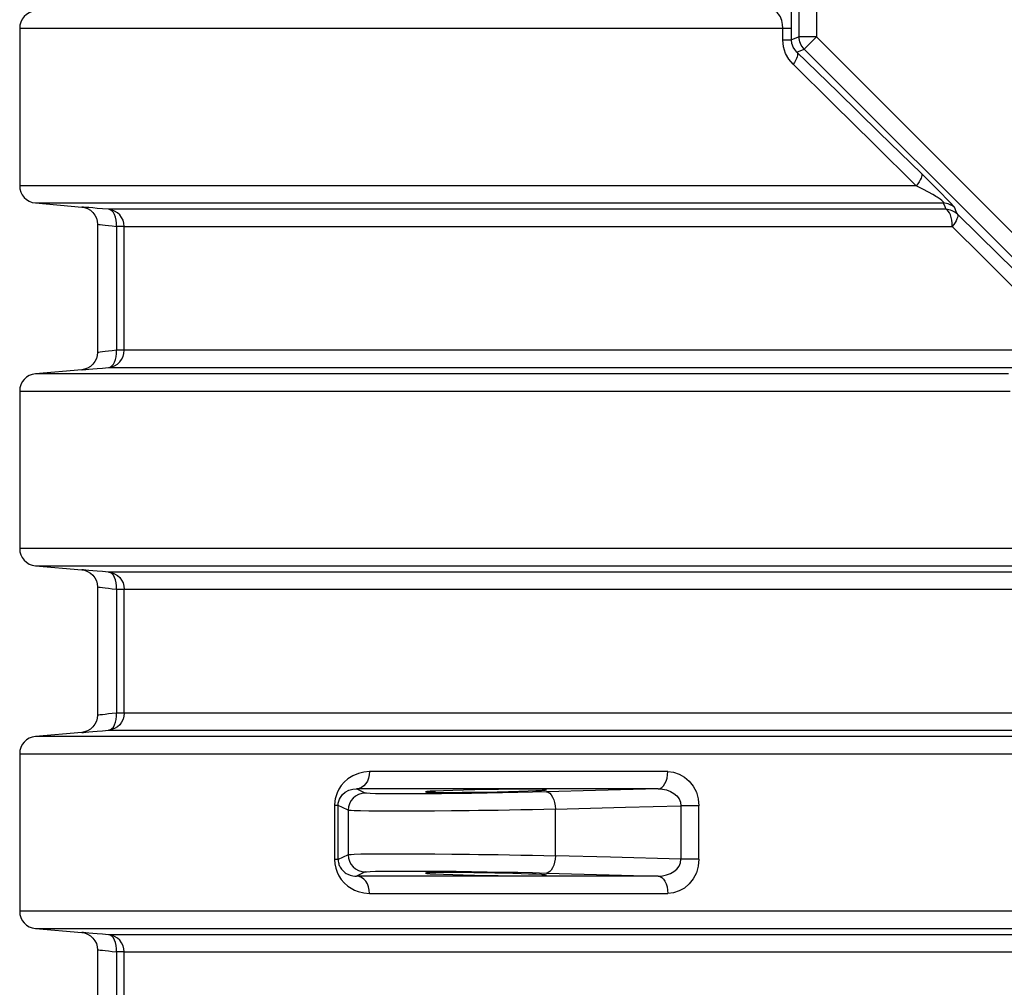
# Model space of a CAD drawing. Header units: millimetres. Extents: x 196 to 1773810, y -221320 to 153872.
# Tile 194 of 256: x 1163075 to 1163645, y -198263 to -197703. Entities that reach past the tile are written whole.
import ezdxf

# ---------------------------------------------------------------- set-up
doc = ezdxf.new("R2010")
doc.units = ezdxf.units.MM
doc.layers.add('00_Основной', color=163, linetype='Continuous', lineweight=40)

msp = doc.modelspace()

# ---------------------------------------------------------------- linework, layer by layer
at = {"layer": '00_Основной', "color": 252, "lineweight": 25, "ltscale": 10}
for p, q in [((1163525.77, -197713.14, 0.2), (1163525.77, -197374.37, 0.2)), ((1163535.76, -197374.37, 0.2), (1163535.76, -197713.14, 0.2)), ((1163074.68, -197708.17, 0.2), (1163074.68, -197799.34, 0.2)), ((1163516.34, -197714.94, 0.2), (1163516.34, -197708.17, 0.2)), ((1163521.41, -197714.94, 0.2), (1163521.41, -197708.17, 0.2)), ((1163525.77, -197713.14, 0.2), (1163521.41, -197714.94, 0.2)), ((1163535.76, -197713.14, 0.2), (1163775.29, -197952.67, 0.2)), ((1163524.45, -197721.96, 0.2), (1163528.7, -197720.21, 0.2)), ((1163768.24, -197959.74, 0.2), (1163528.7, -197720.21, 0.2)), ((1163083.81, -197809.3, 0.2), (1163110.55, -197811.65, 0.2)), ((1163119.67, -197821.55, 0.2), (1163119.67, -197895.96, 0.2)), ((1163130.76, -197822.92, 0.2), (1163130.76, -197894.59, 0.2)), ((1163135.18, -197894.59, 0.2), (1163135.18, -197822.92, 0.2)), ((1163110.55, -197905.87, 0.2), (1163083.81, -197908.21, 0.2)), ((1163074.68, -197918.17, 0.2), (1163074.68, -198009.34, 0.2)), ((1163083.81, -198019.3, 0.2), (1163110.55, -198021.65, 0.2)), ((1163119.67, -198031.56, 0.2), (1163119.67, -198105.95, 0.2)), ((1163130.76, -198032.92, 0.2), (1163130.76, -198104.59, 0.2)), ((1163135.18, -198104.59, 0.2), (1163135.18, -198032.92, 0.2)), ((1163110.55, -198115.87, 0.2), (1163083.81, -198118.21, 0.2)), ((1163074.68, -198128.17, 0.2), (1163074.68, -198219.34, 0.2)), ((1163274.53, -198150.91, 0.2), (1163269.68, -198148.51, 0.2)), ((1163256.91, -198158.1, 0.2), (1163256.91, -198189.42, 0.2)), ((1163259, -198189.42, 0.2), (1163259, -198158.1, 0.2)), ((1163264.72, -198160.89, 0.2), (1163264.72, -198186.62, 0.2)), ((1163384.68, -198187.23, 0.2), (1163384.68, -198160.29, 0.2)), ((1163457.3, -198158.29, 0.2), (1163457.3, -198189.22, 0.2)), ((1163467.78, -198189.22, 0.2), (1163467.78, -198158.29, 0.2)), ((1163274.53, -198196.61, 0.2), (1163269.68, -198199, 0.2)), ((1163083.81, -198229.31, 0.2), (1163110.55, -198231.65, 0.2)), ((1163119.67, -198241.56, 0.2), (1163119.67, -198315.95, 0.2)), ((1163130.76, -198242.92, 0.2), (1163130.76, -198314.6, 0.2)), ((1163135.18, -198314.6, 0.2), (1163135.18, -198242.92, 0.2))]:
    msp.add_line(p, q, dxfattribs=at)
at = {"layer": '00_Основной', "color": 252, "lineweight": 25, "ltscale": 10, "elevation": 0.2}
for points in [[(1163521.41, -197708.17), (1163521.39, -197703.69), (1163521.33, -197699.55), (1163521.23, -197695.89), (1163521.12, -197692.92), (1163520.98, -197690.56), (1163520.83, -197688.99), (1163520.66, -197688.24)], [(1163083.81, -197698.21), (1163081.99, -197698.53), (1163080.25, -197699.19), (1163078.67, -197700.17), (1163077.3, -197701.41), (1163076.19, -197702.89), (1163075.35, -197704.54), (1163074.85, -197706.32), (1163074.68, -197708.17)], [(1163516.34, -197708.17), (1163516.2, -197705.91), (1163516.02, -197704.8), (1163515.76, -197703.74), (1163515.41, -197702.65), (1163514.97, -197701.62), (1163514.44, -197700.69), (1163514.08, -197700.18), (1163513.7, -197699.72), (1163513.29, -197699.3), (1163512.84, -197698.93), (1163512.06, -197698.49), (1163511.1, -197698.21)], [(1163074.68, -197708.17), (1163074.69, -197708.17), (1163075.11, -197708.17), (1163076.13, -197708.17), (1163077.75, -197708.17), (1163079.97, -197708.17), (1163082.79, -197708.17), (1163086.19, -197708.17), (1163090.2, -197708.17), (1163094.78, -197708.17), (1163099.96, -197708.17), (1163105.74, -197708.17), (1163112.07, -197708.17), (1163118.98, -197708.17), (1163126.46, -197708.17), (1163134.52, -197708.17), (1163143.11, -197708.17), (1163152.29, -197708.17), (1163162, -197708.17), (1163172.24, -197708.17), (1163183.02, -197708.17), (1163194.32, -197708.17), (1163206.15, -197708.17), (1163218.48, -197708.17), (1163231.31, -197708.17), (1163244.64, -197708.17), (1163258.44, -197708.17), (1163272.74, -197708.17), (1163287.49, -197708.17), (1163302.68, -197708.17), (1163318.32, -197708.17), (1163334.39, -197708.17), (1163350.9, -197708.17), (1163367.81, -197708.17), (1163385.11, -197708.17), (1163402.79, -197708.17), (1163420.86, -197708.17), (1163439.28, -197708.17), (1163458.06, -197708.17), (1163477.17, -197708.17), (1163496.6, -197708.17), (1163516.34, -197708.17)], [(1163516.34, -197708.17), (1163517.41, -197708.17), (1163518.39, -197708.17), (1163519.23, -197708.17), (1163519.97, -197708.17), (1163520.56, -197708.17), (1163520.99, -197708.17), (1163521.29, -197708.17), (1163521.41, -197708.17)], [(1163522.24, -197729.03), (1163519.77, -197726.08), (1163517.94, -197722.7), (1163516.73, -197718.91), (1163516.34, -197714.94)], [(1163516.34, -197714.94), (1163517.41, -197714.94), (1163518.39, -197714.94), (1163519.23, -197714.94), (1163519.97, -197714.94), (1163520.56, -197714.94), (1163520.99, -197714.94), (1163521.29, -197714.94), (1163521.41, -197714.94)], [(1163524.45, -197721.96), (1163523.23, -197720.54), (1163522.32, -197719.02), (1163521.93, -197718.03), (1163521.63, -197717.02), (1163521.41, -197714.94)], [(1163535.76, -197713.14), (1163533.85, -197713.14), (1163532.02, -197713.14), (1163530.31, -197713.14), (1163528.82, -197713.14), (1163527.57, -197713.14), (1163526.63, -197713.14), (1163526.02, -197713.14), (1163525.77, -197713.14)], [(1163528.7, -197720.21), (1163528.04, -197719.47), (1163527.46, -197718.68), (1163526.95, -197717.85), (1163526.53, -197716.96), (1163526.2, -197716.03), (1163525.96, -197715.08), (1163525.82, -197714.11), (1163525.77, -197713.14)], [(1163535.76, -197713.14), (1163534.42, -197714.48), (1163533.12, -197715.78), (1163531.9, -197716.99), (1163530.85, -197718.05), (1163529.97, -197718.92), (1163529.31, -197719.6), (1163528.87, -197720.02), (1163528.7, -197720.21)], [(1163524.45, -197721.96), (1163524.74, -197722.45), (1163524.85, -197723.1), (1163524.79, -197723.88), (1163524.58, -197724.76), (1163524.22, -197725.74), (1163523.69, -197726.8), (1163523.03, -197727.9), (1163522.24, -197729.03)], [(1163596.55, -197792.27), (1163572.15, -197768.44), (1163548.12, -197744.98), (1163524.45, -197721.96)], [(1163522.24, -197729.03), (1163545.21, -197751.63), (1163568.96, -197775.07), (1163593.51, -197799.34)], [(1163596.55, -197792.27), (1163596.76, -197792.72), (1163596.79, -197793.34), (1163596.63, -197794.11), (1163596.32, -197795), (1163595.83, -197795.98), (1163595.19, -197797.06), (1163594.42, -197798.18), (1163593.51, -197799.34)], [(1163615.89, -197812.2), (1163615.6, -197811.76), (1163614.89, -197810.91), (1163613.76, -197809.67), (1163612.28, -197808.1), (1163610.56, -197806.3), (1163608.66, -197804.35), (1163605.66, -197801.32), (1163602.59, -197798.24), (1163599.54, -197795.21), (1163596.55, -197792.27)], [(1163074.68, -197799.34), (1163074.85, -197801.19), (1163075.35, -197802.97), (1163076.19, -197804.62), (1163077.3, -197806.1), (1163078.67, -197807.34), (1163080.25, -197808.32), (1163081.99, -197808.98), (1163083.81, -197809.3)], [(1163593.51, -197799.34), (1163572.77, -197799.34), (1163552.28, -197799.34), (1163532.08, -197799.34), (1163512.14, -197799.34), (1163492.51, -197799.34), (1163473.18, -197799.34), (1163454.18, -197799.34), (1163435.51, -197799.34), (1163417.2, -197799.34), (1163399.25, -197799.34), (1163381.66, -197799.34), (1163364.48, -197799.34), (1163347.68, -197799.34), (1163331.3, -197799.34), (1163315.34, -197799.34), (1163299.82, -197799.34), (1163284.74, -197799.34), (1163270.1, -197799.34), (1163255.93, -197799.34), (1163242.23, -197799.34), (1163229.02, -197799.34), (1163216.31, -197799.34), (1163204.09, -197799.34), (1163192.38, -197799.34), (1163181.17, -197799.34), (1163170.5, -197799.34), (1163160.37, -197799.34), (1163150.78, -197799.34), (1163141.72, -197799.34), (1163133.22, -197799.34), (1163125.28, -197799.34), (1163117.88, -197799.34), (1163111.08, -197799.34), (1163104.83, -197799.34), (1163099.17, -197799.34), (1163094.09, -197799.34), (1163089.59, -197799.34), (1163085.68, -197799.34), (1163082.37, -197799.34), (1163079.63, -197799.34), (1163077.5, -197799.34), (1163075.96, -197799.34), (1163075.02, -197799.34), (1163074.68, -197799.34), (1163074.68, -197799.34)], [(1163609.18, -197809.3), (1163609.39, -197809.14), (1163609.33, -197808.84), (1163608.98, -197808.42), (1163608.36, -197807.86), (1163607.47, -197807.19), (1163606.31, -197806.4), (1163605.63, -197805.96), (1163604.89, -197805.5), (1163604.08, -197805), (1163603.22, -197804.49), (1163600.54, -197802.98), (1163597.28, -197801.26), (1163593.51, -197799.34)], [(1163083.81, -197809.3), (1163083.92, -197809.3), (1163084.58, -197809.3), (1163085.84, -197809.3), (1163087.69, -197809.3), (1163090.11, -197809.3), (1163093.15, -197809.3), (1163096.75, -197809.3), (1163100.94, -197809.3), (1163105.72, -197809.3), (1163111.07, -197809.3), (1163117, -197809.3), (1163123.49, -197809.3), (1163130.54, -197809.3), (1163138.16, -197809.3), (1163146.33, -197809.3), (1163155.07, -197809.3), (1163164.32, -197809.3), (1163174.13, -197809.3), (1163184.46, -197809.3), (1163195.33, -197809.3), (1163206.7, -197809.3), (1163218.58, -197809.3), (1163230.96, -197809.3), (1163243.83, -197809.3), (1163257.17, -197809.3), (1163271, -197809.3), (1163285.3, -197809.3), (1163300.04, -197809.3), (1163315.23, -197809.3), (1163330.85, -197809.3), (1163346.89, -197809.3), (1163363.35, -197809.3), (1163380.2, -197809.3), (1163397.44, -197809.3), (1163415.06, -197809.3), (1163433.04, -197809.3), (1163451.37, -197809.3), (1163470.06, -197809.3), (1163489.05, -197809.3), (1163508.37, -197809.3), (1163527.98, -197809.3), (1163547.88, -197809.3), (1163568.06, -197809.3), (1163588.49, -197809.3), (1163609.18, -197809.3)], [(1163615.89, -197812.2), (1163615.2, -197811.58), (1163614.46, -197811.01), (1163613.65, -197810.52), (1163612.82, -197810.11), (1163611.94, -197809.78), (1163611.02, -197809.54), (1163610.11, -197809.38), (1163609.18, -197809.3)], [(1163609.18, -197809.3), (1163610, -197811.35), (1163610.63, -197812.96)], [(1163110.55, -197811.65), (1163112.26, -197811.94), (1163113.98, -197812.58), (1163115.61, -197813.55), (1163117.05, -197814.85), (1163118.21, -197816.4), (1163119.04, -197818.11), (1163119.52, -197819.87), (1163119.67, -197821.61)], [(1163126.07, -197812.96), (1163122.66, -197812.66), (1163119.58, -197812.41), (1163116.91, -197812.18), (1163114.67, -197811.98), (1163112.89, -197811.84), (1163111.6, -197811.73), (1163110.82, -197811.66), (1163110.55, -197811.65)], [(1163610.63, -197812.96), (1163594.97, -197812.96), (1163579.46, -197812.96), (1163564.11, -197812.96), (1163548.92, -197812.96), (1163533.92, -197812.96), (1163519.11, -197812.96), (1163504.47, -197812.96), (1163490.04, -197812.96), (1163475.8, -197812.96), (1163461.77, -197812.96), (1163447.96, -197812.96), (1163434.36, -197812.96), (1163420.99, -197812.96), (1163407.85, -197812.96), (1163394.96, -197812.96), (1163382.3, -197812.96), (1163369.9, -197812.96), (1163357.73, -197812.96), (1163345.85, -197812.96), (1163334.22, -197812.96), (1163322.86, -197812.96), (1163311.77, -197812.96), (1163300.98, -197812.96), (1163290.46, -197812.96), (1163280.23, -197812.96), (1163270.3, -197812.96), (1163260.66, -197812.96), (1163251.33, -197812.96), (1163242.32, -197812.96), (1163233.6, -197812.96), (1163225.2, -197812.96), (1163217.11, -197812.96), (1163209.37, -197812.96), (1163201.93, -197812.96), (1163194.83, -197812.96), (1163188.06, -197812.96), (1163181.62, -197812.96), (1163175.52, -197812.96), (1163169.76, -197812.96), (1163164.35, -197812.96), (1163159.29, -197812.96), (1163154.56, -197812.96), (1163150.18, -197812.96), (1163146.16, -197812.96), (1163142.51, -197812.96), (1163139.19, -197812.96), (1163136.24, -197812.96), (1163133.65, -197812.96), (1163131.4, -197812.96), (1163129.53, -197812.96), (1163128.02, -197812.96), (1163126.86, -197812.96), (1163126.07, -197812.96)], [(1163135.18, -197822.92), (1163135.02, -197821.07), (1163134.51, -197819.3), (1163133.68, -197817.64), (1163132.56, -197816.16), (1163131.19, -197814.92), (1163129.61, -197813.95), (1163127.89, -197813.28), (1163126.07, -197812.96)], [(1163130.76, -197822.92), (1163130.77, -197821.03), (1163130.58, -197819.22), (1163130.19, -197817.53), (1163129.64, -197816.05), (1163128.9, -197814.81), (1163128.06, -197813.86), (1163127.08, -197813.23), (1163126.07, -197812.96)], [(1163617.33, -197815.85), (1163616.64, -197815.23), (1163615.89, -197814.67), (1163615.09, -197814.17), (1163614.26, -197813.76), (1163613.38, -197813.44), (1163612.48, -197813.2), (1163611.56, -197813.03), (1163610.63, -197812.96)], [(1163614.34, -197822.92), (1163614.27, -197821.07), (1163614.07, -197819.3), (1163613.74, -197817.64), (1163613.27, -197816.16), (1163612.72, -197814.92), (1163612.07, -197813.95), (1163611.36, -197813.28), (1163610.63, -197812.96)], [(1163617.33, -197815.85), (1163616.53, -197813.8), (1163615.89, -197812.2)], [(1163617.33, -197815.85), (1163617.54, -197816.3), (1163617.59, -197816.92), (1163617.45, -197817.69), (1163617.12, -197818.58), (1163616.64, -197819.56), (1163616.01, -197820.64), (1163615.24, -197821.76), (1163614.34, -197822.92)], [(1163690.42, -197887.52), (1163665.76, -197863.29), (1163641.39, -197839.4), (1163617.33, -197815.85)], [(1163119.67, -197821.61), (1163119.86, -197821.62), (1163120.41, -197821.69), (1163121.33, -197821.81), (1163122.63, -197821.95), (1163124.14, -197822.13), (1163126, -197822.36), (1163128.21, -197822.61), (1163130.76, -197822.92)], [(1163135.18, -197822.92), (1163135.07, -197822.92), (1163134.83, -197822.92), (1163134.44, -197822.92), (1163133.93, -197822.92), (1163133.29, -197822.92), (1163132.55, -197822.92), (1163131.7, -197822.92), (1163130.76, -197822.92)], [(1163135.18, -197822.92), (1163135.98, -197822.92), (1163137.1, -197822.92), (1163138.61, -197822.92), (1163140.46, -197822.92), (1163142.68, -197822.92), (1163145.25, -197822.92), (1163148.17, -197822.92), (1163151.44, -197822.92), (1163155.07, -197822.92), (1163159.05, -197822.92), (1163163.36, -197822.92), (1163168.04, -197822.92), (1163173.04, -197822.92), (1163178.39, -197822.92), (1163184.09, -197822.92), (1163190.12, -197822.92), (1163196.48, -197822.92), (1163203.19, -197822.92), (1163210.21, -197822.92), (1163217.55, -197822.92), (1163225.23, -197822.92), (1163233.22, -197822.92), (1163241.53, -197822.92), (1163250.13, -197822.92), (1163259.07, -197822.92), (1163268.3, -197822.92), (1163277.82, -197822.92), (1163287.64, -197822.92), (1163297.74, -197822.92), (1163308.14, -197822.92), (1163318.83, -197822.92), (1163329.79, -197822.92), (1163341.02, -197822.92), (1163352.52, -197822.92), (1163364.28, -197822.92), (1163376.3, -197822.92), (1163388.56, -197822.92), (1163401.08, -197822.92), (1163413.84, -197822.92), (1163426.82, -197822.92), (1163440.04, -197822.92), (1163453.49, -197822.92), (1163467.15, -197822.92), (1163481.02, -197822.92), (1163495.1, -197822.92), (1163509.38, -197822.92), (1163523.85, -197822.92), (1163538.51, -197822.92), (1163553.34, -197822.92), (1163568.34, -197822.92), (1163583.52, -197822.92), (1163598.86, -197822.92), (1163614.34, -197822.92)], [(1163614.34, -197822.92), (1163631.98, -197840.39), (1163650.1, -197858.37), (1163668.06, -197876.22), (1163686.54, -197894.59)], [(1163130.76, -197894.59), (1163128.21, -197894.89), (1163126.01, -197895.16), (1163124.15, -197895.38), (1163122.63, -197895.55), (1163121.34, -197895.71), (1163120.41, -197895.82), (1163119.86, -197895.88), (1163119.67, -197895.9), (1163119.67, -197895.9)], [(1163126.07, -197904.56), (1163127.89, -197904.23), (1163129.61, -197903.57), (1163131.19, -197902.59), (1163132.56, -197901.35), (1163133.68, -197899.87), (1163134.51, -197898.22), (1163135.02, -197896.44), (1163135.18, -197894.59)], [(1163126.07, -197904.56), (1163127.08, -197904.27), (1163128.06, -197903.65), (1163128.9, -197902.7), (1163129.64, -197901.46), (1163130.19, -197899.97), (1163130.58, -197898.29), (1163130.77, -197896.47), (1163130.76, -197894.59)], [(1163135.18, -197894.59), (1163135.07, -197894.59), (1163134.83, -197894.59), (1163134.44, -197894.59), (1163133.93, -197894.59), (1163133.29, -197894.59), (1163132.55, -197894.59), (1163131.7, -197894.59), (1163130.76, -197894.59)], [(1163654.71, -197894.59), (1163638.98, -197894.59), (1163623.39, -197894.59), (1163607.93, -197894.59), (1163592.62, -197894.59), (1163577.48, -197894.59), (1163562.48, -197894.59), (1163547.65, -197894.59), (1163533, -197894.59), (1163518.53, -197894.59), (1163504.25, -197894.59), (1163490.15, -197894.59), (1163476.25, -197894.59), (1163462.55, -197894.59), (1163449.07, -197894.59), (1163435.79, -197894.59), (1163422.75, -197894.59), (1163409.94, -197894.59), (1163397.35, -197894.59), (1163385.01, -197894.59), (1163372.9, -197894.59), (1163361.05, -197894.59), (1163349.45, -197894.59), (1163338.1, -197894.59), (1163327.04, -197894.59), (1163316.23, -197894.59), (1163305.69, -197894.59), (1163295.44, -197894.59), (1163285.47, -197894.59), (1163275.79, -197894.59), (1163266.39, -197894.59), (1163257.3, -197894.59), (1163248.51, -197894.59), (1163240.02, -197894.59), (1163231.83, -197894.59), (1163223.96, -197894.59), (1163216.4, -197894.59), (1163209.14, -197894.59), (1163202.23, -197894.59), (1163195.62, -197894.59), (1163189.36, -197894.59), (1163183.41, -197894.59), (1163177.8, -197894.59), (1163172.52, -197894.59), (1163167.58, -197894.59), (1163162.98, -197894.59), (1163158.72, -197894.59), (1163154.8, -197894.59), (1163151.23, -197894.59), (1163148, -197894.59), (1163145.12, -197894.59), (1163142.58, -197894.59), (1163140.41, -197894.59), (1163138.57, -197894.59), (1163137.09, -197894.59), (1163135.96, -197894.59), (1163135.18, -197894.59)], [(1163119.67, -197895.9), (1163119.52, -197897.64), (1163119.04, -197899.4), (1163118.21, -197901.11), (1163117.05, -197902.66), (1163115.61, -197903.95), (1163113.98, -197904.94), (1163112.26, -197905.57), (1163110.55, -197905.87)], [(1163110.55, -197905.87), (1163110.55, -197905.87), (1163110.82, -197905.84), (1163111.59, -197905.78), (1163112.89, -197905.67), (1163114.68, -197905.51), (1163116.91, -197905.33), (1163119.58, -197905.1), (1163122.66, -197904.85), (1163126.07, -197904.56)], [(1163126.07, -197904.56), (1163126.84, -197904.56), (1163127.99, -197904.56), (1163129.48, -197904.56), (1163131.33, -197904.56), (1163133.55, -197904.56), (1163136.1, -197904.56), (1163139.02, -197904.56), (1163142.28, -197904.56), (1163145.89, -197904.56), (1163149.86, -197904.56), (1163154.16, -197904.56), (1163158.82, -197904.56), (1163163.82, -197904.56), (1163169.15, -197904.56), (1163174.84, -197904.56), (1163180.84, -197904.56), (1163187.18, -197904.56), (1163193.86, -197904.56), (1163200.86, -197904.56), (1163208.18, -197904.56), (1163215.83, -197904.56), (1163223.79, -197904.56), (1163232.07, -197904.56), (1163240.66, -197904.56), (1163249.56, -197904.56), (1163258.76, -197904.56), (1163268.25, -197904.56), (1163278.05, -197904.56), (1163288.12, -197904.56), (1163298.49, -197904.56), (1163309.15, -197904.56), (1163320.07, -197904.56), (1163331.27, -197904.56), (1163342.74, -197904.56), (1163354.47, -197904.56), (1163366.45, -197904.56), (1163378.7, -197904.56), (1163391.19, -197904.56), (1163403.92, -197904.56), (1163416.87, -197904.56), (1163430.06, -197904.56), (1163443.48, -197904.56), (1163457.12, -197904.56), (1163470.97, -197904.56), (1163485.03, -197904.56), (1163499.28, -197904.56), (1163513.73, -197904.56), (1163528.36, -197904.56), (1163543.18, -197904.56), (1163558.18, -197904.56), (1163573.34, -197904.56), (1163588.66, -197904.56), (1163604.14, -197904.56), (1163619.78, -197904.56), (1163635.53, -197904.56), (1163651.44, -197904.56)], [(1163083.81, -197908.21), (1163081.99, -197908.53), (1163080.25, -197909.2), (1163078.67, -197910.17), (1163077.3, -197911.41), (1163076.19, -197912.89), (1163075.35, -197914.54), (1163074.85, -197916.32), (1163074.68, -197918.17)], [(1163646.84, -197908.21), (1163625.8, -197908.21), (1163604.97, -197908.21), (1163584.38, -197908.21), (1163564.04, -197908.21), (1163543.96, -197908.21), (1163524.14, -197908.21), (1163504.63, -197908.21), (1163485.41, -197908.21), (1163466.5, -197908.21), (1163447.93, -197908.21), (1163429.7, -197908.21), (1163411.8, -197908.21), (1163394.29, -197908.21), (1163377.15, -197908.21), (1163360.4, -197908.21), (1163344.04, -197908.21), (1163328.11, -197908.21), (1163312.59, -197908.21), (1163297.5, -197908.21), (1163282.87, -197908.21), (1163268.69, -197908.21), (1163254.96, -197908.21), (1163241.71, -197908.21), (1163228.94, -197908.21), (1163216.66, -197908.21), (1163204.89, -197908.21), (1163193.62, -197908.21), (1163182.87, -197908.21), (1163172.62, -197908.21), (1163162.93, -197908.21), (1163153.76, -197908.21), (1163145.12, -197908.21), (1163137.05, -197908.21), (1163129.53, -197908.21), (1163122.56, -197908.21), (1163116.15, -197908.21), (1163110.32, -197908.21), (1163105.06, -197908.21), (1163100.36, -197908.21), (1163096.25, -197908.21), (1163092.72, -197908.21), (1163089.77, -197908.21), (1163087.42, -197908.21), (1163085.66, -197908.21), (1163084.47, -197908.21), (1163083.88, -197908.21), (1163083.81, -197908.21)], [(1163074.68, -197918.17), (1163074.79, -197918.17), (1163075.45, -197918.17), (1163076.72, -197918.17), (1163078.58, -197918.17), (1163081.04, -197918.17), (1163084.09, -197918.17), (1163087.73, -197918.17), (1163091.96, -197918.17), (1163096.79, -197918.17), (1163102.19, -197918.17), (1163108.18, -197918.17), (1163114.74, -197918.17), (1163121.86, -197918.17), (1163129.56, -197918.17), (1163137.81, -197918.17), (1163146.63, -197918.17), (1163155.98, -197918.17), (1163165.89, -197918.17), (1163176.33, -197918.17), (1163187.3, -197918.17), (1163198.78, -197918.17), (1163210.78, -197918.17), (1163223.3, -197918.17), (1163236.29, -197918.17), (1163249.78, -197918.17), (1163263.75, -197918.17), (1163278.19, -197918.17), (1163293.09, -197918.17), (1163308.43, -197918.17), (1163324.2, -197918.17), (1163340.42, -197918.17), (1163357.04, -197918.17), (1163374.07, -197918.17), (1163391.48, -197918.17), (1163409.29, -197918.17), (1163427.46, -197918.17), (1163445.98, -197918.17), (1163464.85, -197918.17), (1163484.05, -197918.17), (1163503.57, -197918.17), (1163523.38, -197918.17), (1163543.49, -197918.17), (1163563.88, -197918.17), (1163584.52, -197918.17), (1163605.41, -197918.17), (1163626.55, -197918.17), (1163647.88, -197918.17)], [(1163074.68, -198009.34), (1163074.85, -198011.19), (1163075.35, -198012.97), (1163076.19, -198014.62), (1163077.3, -198016.1), (1163078.67, -198017.34), (1163080.25, -198018.32), (1163081.99, -198018.97), (1163083.81, -198019.3)], [(1163654.26, -198009.34), (1163632.9, -198009.34), (1163611.74, -198009.34), (1163590.82, -198009.34), (1163570.13, -198009.34), (1163549.7, -198009.34), (1163529.55, -198009.34), (1163509.68, -198009.34), (1163490.11, -198009.34), (1163470.85, -198009.34), (1163451.91, -198009.34), (1163433.3, -198009.34), (1163415.05, -198009.34), (1163397.17, -198009.34), (1163379.66, -198009.34), (1163362.53, -198009.34), (1163345.81, -198009.34), (1163329.5, -198009.34), (1163313.61, -198009.34), (1163298.14, -198009.34), (1163283.13, -198009.34), (1163268.56, -198009.34), (1163254.47, -198009.34), (1163240.84, -198009.34), (1163227.68, -198009.34), (1163215.04, -198009.34), (1163202.88, -198009.34), (1163191.24, -198009.34), (1163180.1, -198009.34), (1163169.5, -198009.34), (1163159.43, -198009.34), (1163149.89, -198009.34), (1163140.9, -198009.34), (1163132.46, -198009.34), (1163124.57, -198009.34), (1163117.26, -198009.34), (1163110.5, -198009.34), (1163104.32, -198009.34), (1163098.71, -198009.34), (1163093.68, -198009.34), (1163089.24, -198009.34), (1163085.39, -198009.34), (1163082.11, -198009.34), (1163079.45, -198009.34), (1163077.36, -198009.34), (1163075.86, -198009.34), (1163074.97, -198009.34), (1163074.68, -198009.34)], [(1163083.81, -198019.3), (1163084.1, -198019.3), (1163084.98, -198019.3), (1163086.46, -198019.3), (1163088.52, -198019.3), (1163091.17, -198019.3), (1163094.4, -198019.3), (1163098.21, -198019.3), (1163102.62, -198019.3), (1163107.6, -198019.3), (1163113.14, -198019.3), (1163119.25, -198019.3), (1163125.94, -198019.3), (1163133.18, -198019.3), (1163140.98, -198019.3), (1163149.34, -198019.3), (1163158.23, -198019.3), (1163167.67, -198019.3), (1163177.63, -198019.3), (1163188.13, -198019.3), (1163199.14, -198019.3), (1163210.66, -198019.3), (1163222.69, -198019.3), (1163235.2, -198019.3), (1163248.22, -198019.3), (1163261.7, -198019.3), (1163275.65, -198019.3), (1163290.07, -198019.3), (1163304.93, -198019.3), (1163320.22, -198019.3), (1163335.94, -198019.3), (1163352.09, -198019.3), (1163368.64, -198019.3), (1163385.59, -198019.3), (1163402.92, -198019.3), (1163420.61, -198019.3), (1163438.67, -198019.3), (1163457.07, -198019.3), (1163475.81, -198019.3), (1163494.88, -198019.3), (1163514.24, -198019.3), (1163533.91, -198019.3), (1163553.85, -198019.3), (1163574.06, -198019.3), (1163594.53, -198019.3), (1163615.23, -198019.3), (1163636.17, -198019.3), (1163657.31, -198019.3)], [(1163110.55, -198021.65), (1163112.26, -198021.94), (1163113.98, -198022.58), (1163115.61, -198023.55), (1163117.05, -198024.85), (1163118.21, -198026.4), (1163119.04, -198028.11), (1163119.52, -198029.88), (1163119.67, -198031.61)], [(1163126.07, -198022.96), (1163122.66, -198022.66), (1163119.58, -198022.41), (1163116.91, -198022.18), (1163114.67, -198021.99), (1163112.89, -198021.84), (1163111.6, -198021.73), (1163110.82, -198021.66), (1163110.55, -198021.65)], [(1163657.46, -198022.96), (1163637.94, -198022.96), (1163618.6, -198022.96), (1163599.48, -198022.96), (1163580.59, -198022.96), (1163561.93, -198022.96), (1163543.53, -198022.96), (1163525.38, -198022.96), (1163507.52, -198022.96), (1163489.94, -198022.96), (1163472.65, -198022.96), (1163455.68, -198022.96), (1163439.02, -198022.96), (1163422.7, -198022.96), (1163406.72, -198022.96), (1163391.09, -198022.96), (1163375.82, -198022.96), (1163360.94, -198022.96), (1163346.41, -198022.96), (1163332.3, -198022.96), (1163318.59, -198022.96), (1163305.27, -198022.96), (1163292.38, -198022.96), (1163279.92, -198022.96), (1163267.89, -198022.96), (1163256.3, -198022.96), (1163245.17, -198022.96), (1163234.5, -198022.96), (1163224.28, -198022.96), (1163214.55, -198022.96), (1163205.29, -198022.96), (1163196.51, -198022.96), (1163188.22, -198022.96), (1163180.42, -198022.96), (1163173.13, -198022.96), (1163166.34, -198022.96), (1163160.06, -198022.96), (1163154.3, -198022.96), (1163149.06, -198022.96), (1163144.33, -198022.96), (1163140.14, -198022.96), (1163136.46, -198022.96), (1163133.31, -198022.96), (1163130.7, -198022.96), (1163128.62, -198022.96), (1163127.07, -198022.96), (1163126.07, -198022.96)], [(1163126.07, -198022.96), (1163127.89, -198023.28), (1163129.61, -198023.95), (1163131.19, -198024.92), (1163132.56, -198026.16), (1163133.68, -198027.63), (1163134.51, -198029.3), (1163135.02, -198031.08), (1163135.18, -198032.92)], [(1163130.76, -198032.92), (1163130.77, -198031.03), (1163130.58, -198029.22), (1163130.19, -198027.53), (1163129.64, -198026.05), (1163128.9, -198024.81), (1163128.06, -198023.85), (1163127.08, -198023.23), (1163126.07, -198022.96)], [(1163119.67, -198031.61), (1163119.86, -198031.62), (1163120.41, -198031.7), (1163121.33, -198031.8), (1163122.63, -198031.95), (1163124.14, -198032.13), (1163126, -198032.36), (1163128.21, -198032.61), (1163130.76, -198032.92)], [(1163130.76, -198032.92), (1163131.7, -198032.92), (1163132.55, -198032.92), (1163133.29, -198032.92), (1163133.93, -198032.92), (1163134.44, -198032.92), (1163134.83, -198032.92), (1163135.07, -198032.92), (1163135.18, -198032.92)], [(1163135.18, -198032.92), (1163136.19, -198032.92), (1163137.71, -198032.92), (1163139.77, -198032.92), (1163142.35, -198032.92), (1163145.47, -198032.92), (1163149.1, -198032.92), (1163153.26, -198032.92), (1163157.93, -198032.92), (1163163.11, -198032.92), (1163168.81, -198032.92), (1163175.02, -198032.92), (1163181.74, -198032.92), (1163188.95, -198032.92), (1163196.65, -198032.92), (1163204.84, -198032.92), (1163213.52, -198032.92), (1163222.67, -198032.92), (1163232.31, -198032.92), (1163242.41, -198032.92), (1163252.97, -198032.92), (1163263.98, -198032.92), (1163275.43, -198032.92), (1163287.33, -198032.92), (1163299.65, -198032.92), (1163312.39, -198032.92), (1163325.56, -198032.92), (1163339.12, -198032.92), (1163353.09, -198032.92), (1163367.44, -198032.92), (1163382.17, -198032.92), (1163397.26, -198032.92), (1163412.72, -198032.92), (1163428.53, -198032.92), (1163444.66, -198032.92), (1163461.12, -198032.92), (1163477.92, -198032.92), (1163495, -198032.92), (1163512.39, -198032.92), (1163530.06, -198032.92), (1163547.99, -198032.92), (1163566.2, -198032.92), (1163584.64, -198032.92), (1163603.32, -198032.92), (1163622.23, -198032.92), (1163641.35, -198032.92), (1163660.67, -198032.92)], [(1163130.76, -198104.59), (1163128.21, -198104.89), (1163126.01, -198105.16), (1163124.15, -198105.38), (1163122.63, -198105.55), (1163121.34, -198105.71), (1163120.41, -198105.82), (1163119.86, -198105.88), (1163119.67, -198105.9), (1163119.67, -198105.9)], [(1163135.18, -198104.59), (1163135.02, -198106.44), (1163134.51, -198108.22), (1163133.68, -198109.87), (1163132.56, -198111.35), (1163131.19, -198112.6), (1163129.61, -198113.55), (1163127.89, -198114.22), (1163126.07, -198114.56)], [(1163126.07, -198114.56), (1163127.08, -198114.27), (1163128.06, -198113.65), (1163128.9, -198112.71), (1163129.64, -198111.46), (1163130.19, -198109.97), (1163130.58, -198108.29), (1163130.77, -198106.47), (1163130.76, -198104.59)], [(1163135.18, -198104.59), (1163135.07, -198104.59), (1163134.83, -198104.59), (1163134.44, -198104.59), (1163133.93, -198104.59), (1163133.29, -198104.59), (1163132.55, -198104.59), (1163131.7, -198104.59), (1163130.76, -198104.59)], [(1163660.67, -198104.59), (1163641.35, -198104.59), (1163622.23, -198104.59), (1163603.32, -198104.59), (1163584.64, -198104.59), (1163566.2, -198104.59), (1163547.99, -198104.59), (1163530.06, -198104.59), (1163512.39, -198104.59), (1163495, -198104.59), (1163477.92, -198104.59), (1163461.12, -198104.59), (1163444.66, -198104.59), (1163428.53, -198104.59), (1163412.72, -198104.59), (1163397.26, -198104.59), (1163382.17, -198104.59), (1163367.44, -198104.59), (1163353.09, -198104.59), (1163339.12, -198104.59), (1163325.56, -198104.59), (1163312.39, -198104.59), (1163299.65, -198104.59), (1163287.33, -198104.59), (1163275.43, -198104.59), (1163263.98, -198104.59), (1163252.97, -198104.59), (1163242.41, -198104.59), (1163232.31, -198104.59), (1163222.67, -198104.59), (1163213.52, -198104.59), (1163204.84, -198104.59), (1163196.65, -198104.59), (1163188.95, -198104.59), (1163181.74, -198104.59), (1163175.02, -198104.59), (1163168.81, -198104.59), (1163163.11, -198104.59), (1163157.93, -198104.59), (1163153.26, -198104.59), (1163149.1, -198104.59), (1163145.47, -198104.59), (1163142.35, -198104.59), (1163139.77, -198104.59), (1163137.71, -198104.59), (1163136.19, -198104.59), (1163135.18, -198104.59)], [(1163119.67, -198105.9), (1163119.52, -198107.64), (1163119.04, -198109.4), (1163118.21, -198111.11), (1163117.05, -198112.66), (1163115.61, -198113.95), (1163113.98, -198114.94), (1163112.26, -198115.56), (1163110.55, -198115.87)], [(1163110.55, -198115.87), (1163110.55, -198115.87), (1163110.82, -198115.84), (1163111.59, -198115.78), (1163112.89, -198115.67), (1163114.68, -198115.52), (1163116.91, -198115.33), (1163119.58, -198115.11), (1163122.66, -198114.84), (1163126.07, -198114.56)], [(1163126.07, -198114.56), (1163127.07, -198114.56), (1163128.62, -198114.56), (1163130.7, -198114.56), (1163133.31, -198114.56), (1163136.46, -198114.56), (1163140.14, -198114.56), (1163144.33, -198114.56), (1163149.06, -198114.56), (1163154.3, -198114.56), (1163160.06, -198114.56), (1163166.34, -198114.56), (1163173.13, -198114.56), (1163180.42, -198114.56), (1163188.22, -198114.56), (1163196.51, -198114.56), (1163205.29, -198114.56), (1163214.55, -198114.56), (1163224.28, -198114.56), (1163234.5, -198114.56), (1163245.17, -198114.56), (1163256.3, -198114.56), (1163267.89, -198114.56), (1163279.92, -198114.56), (1163292.38, -198114.56), (1163305.27, -198114.56), (1163318.59, -198114.56), (1163332.3, -198114.56), (1163346.41, -198114.56), (1163360.94, -198114.56), (1163375.82, -198114.56), (1163391.09, -198114.56), (1163406.72, -198114.56), (1163422.7, -198114.56), (1163439.02, -198114.56), (1163455.68, -198114.56), (1163472.65, -198114.56), (1163489.94, -198114.56), (1163507.52, -198114.56), (1163525.38, -198114.56), (1163543.53, -198114.56), (1163561.93, -198114.56), (1163580.59, -198114.56), (1163599.48, -198114.56), (1163618.6, -198114.56), (1163637.94, -198114.56), (1163657.46, -198114.56)], [(1163083.81, -198118.21), (1163081.99, -198118.54), (1163080.25, -198119.2), (1163078.67, -198120.17), (1163077.3, -198121.41), (1163076.19, -198122.88), (1163075.35, -198124.55), (1163074.85, -198126.32), (1163074.68, -198128.17)], [(1163656.06, -198118.21), (1163634.82, -198118.21), (1163613.8, -198118.21), (1163593.02, -198118.21), (1163572.49, -198118.21), (1163552.2, -198118.21), (1163532.19, -198118.21), (1163512.46, -198118.21), (1163493.03, -198118.21), (1163473.92, -198118.21), (1163455.13, -198118.21), (1163436.67, -198118.21), (1163418.58, -198118.21), (1163400.84, -198118.21), (1163383.47, -198118.21), (1163366.51, -198118.21), (1163349.93, -198118.21), (1163333.77, -198118.21), (1163318.03, -198118.21), (1163302.73, -198118.21), (1163287.87, -198118.21), (1163273.46, -198118.21), (1163259.52, -198118.21), (1163246.04, -198118.21), (1163233.06, -198118.21), (1163220.57, -198118.21), (1163208.57, -198118.21), (1163197.09, -198118.21), (1163186.13, -198118.21), (1163175.68, -198118.21), (1163165.78, -198118.21), (1163156.39, -198118.21), (1163147.58, -198118.21), (1163139.3, -198118.21), (1163131.59, -198118.21), (1163124.43, -198118.21), (1163117.84, -198118.21), (1163111.81, -198118.21), (1163106.38, -198118.21), (1163101.52, -198118.21), (1163097.24, -198118.21), (1163093.56, -198118.21), (1163090.45, -198118.21), (1163087.94, -198118.21), (1163086.02, -198118.21), (1163084.69, -198118.21), (1163083.96, -198118.21), (1163083.81, -198118.21)], [(1163074.68, -198128.17), (1163074.83, -198128.17), (1163075.58, -198128.17), (1163076.92, -198128.17), (1163078.85, -198128.17), (1163081.39, -198128.17), (1163084.54, -198128.17), (1163088.26, -198128.17), (1163092.58, -198128.17), (1163097.51, -198128.17), (1163103, -198128.17), (1163109.08, -198128.17), (1163115.74, -198128.17), (1163122.98, -198128.17), (1163130.77, -198128.17), (1163139.14, -198128.17), (1163148.06, -198128.17), (1163157.52, -198128.17), (1163167.54, -198128.17), (1163178.09, -198128.17), (1163189.17, -198128.17), (1163200.79, -198128.17), (1163212.91, -198128.17), (1163225.54, -198128.17), (1163238.66, -198128.17), (1163252.26, -198128.17), (1163266.36, -198128.17), (1163280.91, -198128.17), (1163295.94, -198128.17), (1163311.4, -198128.17), (1163327.31, -198128.17), (1163343.65, -198128.17), (1163360.38, -198128.17), (1163377.54, -198128.17), (1163395.08, -198128.17), (1163413, -198128.17), (1163431.31, -198128.17), (1163449.95, -198128.17), (1163468.94, -198128.17), (1163488.26, -198128.17), (1163507.89, -198128.17), (1163527.83, -198128.17), (1163548.05, -198128.17), (1163568.55, -198128.17), (1163589.31, -198128.17), (1163610.31, -198128.17), (1163631.54, -198128.17), (1163653.01, -198128.17)], [(1163277.15, -198138.52), (1163273.86, -198138.77), (1163270.66, -198139.53), (1163267.44, -198140.89), (1163264.53, -198142.75), (1163262.51, -198144.53), (1163260.77, -198146.52), (1163259.34, -198148.75), (1163258.33, -198150.84), (1163257.58, -198153.06), (1163257.29, -198154.32), (1163257.07, -198155.58), (1163256.91, -198158.1)], [(1163277.15, -198138.52), (1163277.02, -198140.44), (1163276.59, -198142.28), (1163275.9, -198143.99), (1163274.98, -198145.49), (1163273.86, -198146.74), (1163272.56, -198147.68), (1163271.16, -198148.28), (1163269.68, -198148.51)], [(1163449.74, -198138.52), (1163435.02, -198138.52), (1163420.51, -198138.52), (1163406.23, -198138.52), (1163392.19, -198138.52), (1163378.39, -198138.52), (1163364.82, -198138.52), (1163351.51, -198138.52), (1163338.44, -198138.52), (1163325.64, -198138.52), (1163313.11, -198138.52), (1163300.85, -198138.52), (1163288.86, -198138.52), (1163277.15, -198138.52)], [(1163444.19, -198148.51), (1163445.28, -198148.28), (1163446.32, -198147.68), (1163447.28, -198146.74), (1163448.11, -198145.49), (1163448.8, -198143.99), (1163449.31, -198142.28), (1163449.62, -198140.44), (1163449.74, -198138.52)], [(1163449.74, -198138.52), (1163453.1, -198138.86), (1163456.34, -198139.9), (1163459.43, -198141.64), (1163462.15, -198143.98), (1163464.51, -198146.96), (1163465.47, -198148.62), (1163466.27, -198150.4), (1163467.4, -198154.25), (1163467.78, -198158.29)], [(1163259, -198158.1), (1163259.08, -198156.8), (1163259.35, -198155.58), (1163259.76, -198154.43), (1163260.28, -198153.43), (1163261.56, -198151.75), (1163263.03, -198150.5), (1163265.16, -198149.32), (1163267.39, -198148.69), (1163269.68, -198148.51)], [(1163274.53, -198150.91), (1163272.61, -198151.12), (1163270.76, -198151.71), (1163269.07, -198152.64), (1163267.59, -198153.9), (1163266.38, -198155.39), (1163265.47, -198157.12), (1163264.91, -198158.96), (1163264.72, -198160.89)], [(1163444.19, -198148.51), (1163429.3, -198148.51), (1163414.64, -198148.51), (1163400.2, -198148.51), (1163386.01, -198148.51), (1163372.04, -198148.51), (1163358.32, -198148.51), (1163344.86, -198148.51), (1163331.65, -198148.51), (1163318.71, -198148.51), (1163306.04, -198148.51), (1163293.64, -198148.51), (1163281.52, -198148.51), (1163269.68, -198148.51)], [(1163379.52, -198150.28), (1163371.45, -198150.5), (1163362.98, -198150.7), (1163354.16, -198150.88), (1163345.16, -198151.03), (1163336.17, -198151.16), (1163327.29, -198151.27), (1163318.76, -198151.36), (1163310.6, -198151.42), (1163303.01, -198151.46), (1163296.12, -198151.46), (1163290.03, -198151.43), (1163284.82, -198151.37), (1163280.61, -198151.29), (1163277.47, -198151.19), (1163275.43, -198151.05), (1163274.53, -198150.91)], [(1163444.19, -198148.51), (1163407.98, -198149.51), (1163379.52, -198150.28)], [(1163379.52, -198150.28), (1163380.49, -198150.5), (1163381.44, -198151.08), (1163382.31, -198152.01), (1163383.09, -198153.26), (1163383.72, -198154.77), (1163384.22, -198156.48), (1163384.54, -198158.35), (1163384.68, -198160.29)], [(1163444.19, -198148.51), (1163446.63, -198148.66), (1163449, -198149.16), (1163451.23, -198149.99), (1163453.25, -198151.14), (1163454.95, -198152.6), (1163456.26, -198154.34), (1163457.04, -198156.26), (1163457.3, -198158.29)], [(1163259, -198158.1), (1163258.94, -198158.1), (1163258.81, -198158.1), (1163258.64, -198158.1), (1163258.4, -198158.1), (1163258.11, -198158.1), (1163257.76, -198158.1), (1163257.36, -198158.1), (1163256.91, -198158.1)], [(1163264.72, -198160.89), (1163261.51, -198159.27), (1163259, -198158.1)], [(1163384.68, -198160.29), (1163378.06, -198160.44), (1163371.37, -198160.59), (1163364.69, -198160.71), (1163358.1, -198160.83), (1163351.62, -198160.94), (1163345.34, -198161.02), (1163340.14, -198161.1), (1163334.86, -198161.16), (1163329.66, -198161.22), (1163324.57, -198161.28), (1163314.74, -198161.36), (1163305.51, -198161.42), (1163297.02, -198161.45), (1163289.38, -198161.45), (1163282.68, -198161.42), (1163276.83, -198161.38), (1163271.99, -198161.29), (1163268.28, -198161.19), (1163266.49, -198161.11), (1163265.3, -198161.01), (1163264.72, -198160.89)], [(1163384.68, -198160.29), (1163425.35, -198159.16), (1163457.3, -198158.29)], [(1163467.78, -198158.29), (1163466.58, -198158.29), (1163465.3, -198158.29), (1163463.96, -198158.29), (1163462.59, -198158.29), (1163461.21, -198158.29), (1163459.85, -198158.29), (1163458.54, -198158.29), (1163457.3, -198158.29)], [(1163256.91, -198189.42), (1163257.07, -198191.98), (1163257.58, -198194.44), (1163258.35, -198196.7), (1163259.32, -198198.76), (1163260.77, -198200.97), (1163262.49, -198202.98), (1163264.5, -198204.74), (1163266.46, -198206.07), (1163268.51, -198207.14), (1163270.64, -198207.97), (1163273.84, -198208.73), (1163277.15, -198209)], [(1163259, -198189.42), (1163258.94, -198189.42), (1163258.81, -198189.42), (1163258.64, -198189.42), (1163258.4, -198189.42), (1163258.11, -198189.42), (1163257.76, -198189.42), (1163257.36, -198189.42), (1163256.91, -198189.42)], [(1163264.72, -198186.62), (1163261.51, -198188.24), (1163259, -198189.42)], [(1163259, -198189.42), (1163259.02, -198190.28), (1163259.15, -198191.12), (1163259.28, -198191.7), (1163259.45, -198192.26), (1163259.64, -198192.82), (1163259.9, -198193.35), (1163260.18, -198193.9), (1163260.5, -198194.44), (1163260.87, -198194.95), (1163261.22, -198195.38), (1163261.64, -198195.82), (1163262.07, -198196.24), (1163262.57, -198196.67), (1163263.1, -198197.06), (1163263.68, -198197.43), (1163264.63, -198197.94), (1163265.88, -198198.45), (1163267.42, -198198.83), (1163268.72, -198198.98), (1163269.68, -198199)], [(1163264.72, -198186.62), (1163265.29, -198186.51), (1163266.49, -198186.41), (1163268.28, -198186.32), (1163272.04, -198186.21), (1163276.97, -198186.14), (1163282.97, -198186.08), (1163289.9, -198186.06), (1163297.6, -198186.07), (1163305.93, -198186.1), (1163315, -198186.16), (1163324.7, -198186.24), (1163329.75, -198186.28), (1163334.9, -198186.34), (1163340.14, -198186.41), (1163345.34, -198186.48), (1163351.62, -198186.58), (1163358.08, -198186.68), (1163364.69, -198186.8), (1163371.37, -198186.93), (1163378.06, -198187.07), (1163384.68, -198187.23)], [(1163264.72, -198186.62), (1163264.91, -198188.54), (1163265.47, -198190.4), (1163266.38, -198192.11), (1163267.59, -198193.62), (1163269.07, -198194.86), (1163270.76, -198195.79), (1163272.61, -198196.39), (1163274.53, -198196.61)], [(1163384.68, -198187.23), (1163384.54, -198189.16), (1163384.22, -198191.02), (1163383.72, -198192.74), (1163383.09, -198194.26), (1163382.31, -198195.5), (1163381.44, -198196.43), (1163380.49, -198197.01), (1163379.52, -198197.22)], [(1163457.3, -198189.22), (1163416.63, -198188.1), (1163384.68, -198187.23)], [(1163444.19, -198199), (1163446.63, -198198.86), (1163449, -198198.36), (1163451.24, -198197.53), (1163453.25, -198196.37), (1163454.95, -198194.9), (1163456.26, -198193.18), (1163457.06, -198191.26), (1163457.3, -198189.22)], [(1163467.78, -198189.22), (1163467.4, -198193.27), (1163466.27, -198197.14), (1163464.51, -198200.56), (1163462.15, -198203.54), (1163459.42, -198205.9), (1163456.34, -198207.62), (1163453.1, -198208.65), (1163449.74, -198209)], [(1163467.78, -198189.22), (1163466.58, -198189.22), (1163465.3, -198189.22), (1163463.96, -198189.22), (1163462.59, -198189.22), (1163461.21, -198189.22), (1163459.85, -198189.22), (1163458.54, -198189.22), (1163457.3, -198189.22)], [(1163274.53, -198196.61), (1163275.43, -198196.46), (1163277.47, -198196.33), (1163280.61, -198196.22), (1163284.82, -198196.13), (1163290.03, -198196.09), (1163296.12, -198196.06), (1163303.01, -198196.06), (1163310.6, -198196.09), (1163318.76, -198196.15), (1163327.29, -198196.23), (1163336.17, -198196.34), (1163345.16, -198196.48), (1163354.16, -198196.64), (1163362.98, -198196.81), (1163371.45, -198197.01), (1163379.52, -198197.22)], [(1163444.19, -198199), (1163429.3, -198199), (1163414.64, -198199), (1163400.2, -198199), (1163386.01, -198199), (1163372.04, -198199), (1163358.32, -198199), (1163344.86, -198199), (1163331.65, -198199), (1163318.71, -198199), (1163306.04, -198199), (1163293.64, -198199), (1163281.52, -198199), (1163269.68, -198199)], [(1163277.15, -198209), (1163277.02, -198207.08), (1163276.59, -198205.23), (1163275.9, -198203.53), (1163274.98, -198202.02), (1163273.86, -198200.78), (1163272.56, -198199.83), (1163271.16, -198199.24), (1163269.68, -198199)], [(1163379.52, -198197.22), (1163415.74, -198198.22), (1163444.19, -198199)], [(1163444.19, -198199), (1163445.28, -198199.24), (1163446.32, -198199.83), (1163447.28, -198200.78), (1163448.11, -198202.02), (1163448.8, -198203.53), (1163449.31, -198205.23), (1163449.62, -198207.08), (1163449.74, -198209)], [(1163277.15, -198209), (1163288.86, -198209), (1163300.85, -198209), (1163313.11, -198209), (1163325.64, -198209), (1163338.44, -198209), (1163351.51, -198209), (1163364.82, -198209), (1163378.39, -198209), (1163392.19, -198209), (1163406.23, -198209), (1163420.51, -198209), (1163435.02, -198209), (1163449.74, -198209)], [(1163074.68, -198219.34), (1163074.85, -198221.19), (1163075.35, -198222.97), (1163076.19, -198224.62), (1163077.3, -198226.1), (1163078.67, -198227.34), (1163080.25, -198228.3), (1163081.99, -198228.97), (1163083.81, -198229.31)], [(1163653.01, -198219.34), (1163631.54, -198219.34), (1163610.31, -198219.34), (1163589.31, -198219.34), (1163568.55, -198219.34), (1163548.05, -198219.34), (1163527.83, -198219.34), (1163507.89, -198219.34), (1163488.26, -198219.34), (1163468.94, -198219.34), (1163449.95, -198219.34), (1163431.31, -198219.34), (1163413, -198219.34), (1163395.08, -198219.34), (1163377.54, -198219.34), (1163360.38, -198219.34), (1163343.65, -198219.34), (1163327.31, -198219.34), (1163311.4, -198219.34), (1163295.94, -198219.34), (1163280.91, -198219.34), (1163266.36, -198219.34), (1163252.26, -198219.34), (1163238.66, -198219.34), (1163225.54, -198219.34), (1163212.91, -198219.34), (1163200.79, -198219.34), (1163189.17, -198219.34), (1163178.09, -198219.34), (1163167.54, -198219.34), (1163157.52, -198219.34), (1163148.06, -198219.34), (1163139.14, -198219.34), (1163130.77, -198219.34), (1163122.98, -198219.34), (1163115.74, -198219.34), (1163109.08, -198219.34), (1163103, -198219.34), (1163097.51, -198219.34), (1163092.58, -198219.34), (1163088.26, -198219.34), (1163084.54, -198219.34), (1163081.39, -198219.34), (1163078.85, -198219.34), (1163076.92, -198219.34), (1163075.58, -198219.34), (1163074.83, -198219.34), (1163074.68, -198219.34)], [(1163083.81, -198229.31), (1163083.96, -198229.31), (1163084.69, -198229.31), (1163086.02, -198229.31), (1163087.94, -198229.31), (1163090.45, -198229.31), (1163093.56, -198229.31), (1163097.24, -198229.31), (1163101.52, -198229.31), (1163106.38, -198229.31), (1163111.81, -198229.31), (1163117.84, -198229.31), (1163124.43, -198229.31), (1163131.59, -198229.31), (1163139.3, -198229.31), (1163147.58, -198229.31), (1163156.39, -198229.31), (1163165.78, -198229.31), (1163175.68, -198229.31), (1163186.13, -198229.31), (1163197.09, -198229.31), (1163208.57, -198229.31), (1163220.57, -198229.31), (1163233.06, -198229.31), (1163246.04, -198229.31), (1163259.52, -198229.31), (1163273.46, -198229.31), (1163287.87, -198229.31), (1163302.73, -198229.31), (1163318.03, -198229.31), (1163333.77, -198229.31), (1163349.93, -198229.31), (1163366.51, -198229.31), (1163383.47, -198229.31), (1163400.84, -198229.31), (1163418.58, -198229.31), (1163436.67, -198229.31), (1163455.13, -198229.31), (1163473.92, -198229.31), (1163493.03, -198229.31), (1163512.46, -198229.31), (1163532.19, -198229.31), (1163552.2, -198229.31), (1163572.49, -198229.31), (1163593.02, -198229.31), (1163613.8, -198229.31), (1163634.82, -198229.31), (1163656.06, -198229.31)], [(1163110.55, -198231.65), (1163112.26, -198231.95), (1163113.98, -198232.58), (1163115.61, -198233.56), (1163117.05, -198234.85), (1163118.21, -198236.39), (1163119.04, -198238.1), (1163119.52, -198239.88), (1163119.67, -198241.61)], [(1163126.07, -198232.96), (1163122.66, -198232.66), (1163119.59, -198232.41), (1163116.91, -198232.19), (1163114.67, -198231.99), (1163112.89, -198231.85), (1163111.6, -198231.74), (1163110.82, -198231.66), (1163110.55, -198231.65)], [(1163657.46, -198232.96), (1163637.94, -198232.96), (1163618.6, -198232.96), (1163599.48, -198232.96), (1163580.59, -198232.96), (1163561.93, -198232.96), (1163543.53, -198232.96), (1163525.38, -198232.96), (1163507.52, -198232.96), (1163489.94, -198232.96), (1163472.65, -198232.96), (1163455.68, -198232.96), (1163439.02, -198232.96), (1163422.7, -198232.96), (1163406.72, -198232.96), (1163391.09, -198232.96), (1163375.82, -198232.96), (1163360.94, -198232.96), (1163346.41, -198232.96), (1163332.3, -198232.96), (1163318.59, -198232.96), (1163305.27, -198232.96), (1163292.38, -198232.96), (1163279.92, -198232.96), (1163267.89, -198232.96), (1163256.3, -198232.96), (1163245.17, -198232.96), (1163234.5, -198232.96), (1163224.28, -198232.96), (1163214.55, -198232.96), (1163205.29, -198232.96), (1163196.51, -198232.96), (1163188.22, -198232.96), (1163180.42, -198232.96), (1163173.13, -198232.96), (1163166.34, -198232.96), (1163160.06, -198232.96), (1163154.3, -198232.96), (1163149.06, -198232.96), (1163144.33, -198232.96), (1163140.14, -198232.96), (1163136.46, -198232.96), (1163133.31, -198232.96), (1163130.7, -198232.96), (1163128.62, -198232.96), (1163127.07, -198232.96), (1163126.07, -198232.96)], [(1163135.18, -198242.92), (1163135.02, -198241.08), (1163134.51, -198239.3), (1163133.68, -198237.63), (1163132.56, -198236.16), (1163131.19, -198234.92), (1163129.61, -198233.95), (1163127.89, -198233.29), (1163126.07, -198232.96)], [(1163130.76, -198242.92), (1163130.77, -198241.03), (1163130.58, -198239.21), (1163130.19, -198237.54), (1163129.64, -198236.05), (1163128.9, -198234.81), (1163128.06, -198233.85), (1163127.08, -198233.23), (1163126.07, -198232.96)], [(1163119.67, -198241.61), (1163119.86, -198241.63), (1163120.41, -198241.7), (1163121.33, -198241.8), (1163122.63, -198241.95), (1163124.14, -198242.14), (1163126, -198242.36), (1163128.21, -198242.62), (1163130.76, -198242.92)], [(1163135.18, -198242.92), (1163135.07, -198242.92), (1163134.83, -198242.92), (1163134.44, -198242.92), (1163133.93, -198242.92), (1163133.29, -198242.92), (1163132.55, -198242.92), (1163131.7, -198242.92), (1163130.76, -198242.92)], [(1163135.18, -198242.92), (1163136.19, -198242.92), (1163137.71, -198242.92), (1163139.77, -198242.92), (1163142.35, -198242.92), (1163145.47, -198242.92), (1163149.1, -198242.92), (1163153.26, -198242.92), (1163157.93, -198242.92), (1163163.11, -198242.92), (1163168.81, -198242.92), (1163175.02, -198242.92), (1163181.74, -198242.92), (1163188.95, -198242.92), (1163196.65, -198242.92), (1163204.84, -198242.92), (1163213.52, -198242.92), (1163222.67, -198242.92), (1163232.31, -198242.92), (1163242.41, -198242.92), (1163252.97, -198242.92), (1163263.98, -198242.92), (1163275.43, -198242.92), (1163287.33, -198242.92), (1163299.65, -198242.92), (1163312.39, -198242.92), (1163325.56, -198242.92), (1163339.12, -198242.92), (1163353.09, -198242.92), (1163367.44, -198242.92), (1163382.17, -198242.92), (1163397.26, -198242.92), (1163412.72, -198242.92), (1163428.53, -198242.92), (1163444.66, -198242.92), (1163461.12, -198242.92), (1163477.92, -198242.92), (1163495, -198242.92), (1163512.39, -198242.92), (1163530.06, -198242.92), (1163547.99, -198242.92), (1163566.2, -198242.92), (1163584.64, -198242.92), (1163603.32, -198242.92), (1163622.23, -198242.92), (1163641.35, -198242.92), (1163660.67, -198242.92)]]:
    msp.add_lwpolyline(points, dxfattribs=at)
for points in [[(1163320.01, -198149.56), (1163315.59, -198149.74), (1163312.29, -198149.92), (1163310.25, -198150.07), (1163309.5, -198150.23), (1163310.11, -198150.34), (1163312.02, -198150.44), (1163315.2, -198150.5), (1163319.49, -198150.54), (1163324.74, -198150.54), (1163330.75, -198150.5), (1163337.31, -198150.43), (1163344.13, -198150.33), (1163350.97, -198150.2), (1163357.56, -198150.06), (1163363.64, -198149.89), (1163369.01, -198149.72), (1163373.41, -198149.54), (1163376.71, -198149.37), (1163378.77, -198149.2), (1163379.5, -198149.04), (1163378.9, -198148.92), (1163376.98, -198148.82), (1163373.82, -198148.75), (1163369.5, -198148.7), (1163364.24, -198148.72), (1163358.22, -198148.75), (1163351.69, -198148.82), (1163344.88, -198148.93), (1163338.02, -198149.06), (1163331.46, -198149.21), (1163325.36, -198149.38)], [(1163319.93, -198197.95), (1163325.3, -198198.12), (1163331.37, -198198.29), (1163337.95, -198198.45), (1163344.78, -198198.59), (1163351.62, -198198.69), (1163358.16, -198198.76), (1163364.18, -198198.8), (1163369.46, -198198.8), (1163373.75, -198198.77), (1163376.95, -198198.7), (1163378.88, -198198.6), (1163379.5, -198198.48), (1163378.78, -198198.32), (1163376.75, -198198.15), (1163373.48, -198197.98), (1163369.1, -198197.8), (1163364.88, -198197.66), (1163360.14, -198197.52), (1163355.06, -198197.39), (1163349.7, -198197.28), (1163344.24, -198197.18), (1163337.42, -198197.08), (1163330.88, -198197.01), (1163324.87, -198196.98), (1163319.59, -198196.98), (1163315.25, -198197.01), (1163312.08, -198197.06), (1163310.12, -198197.16), (1163309.5, -198197.29), (1163310.22, -198197.43), (1163312.25, -198197.6), (1163315.52, -198197.77)]]:
    msp.add_lwpolyline(points, close=True, dxfattribs=at)

doc.saveas('drawing.dxf')
